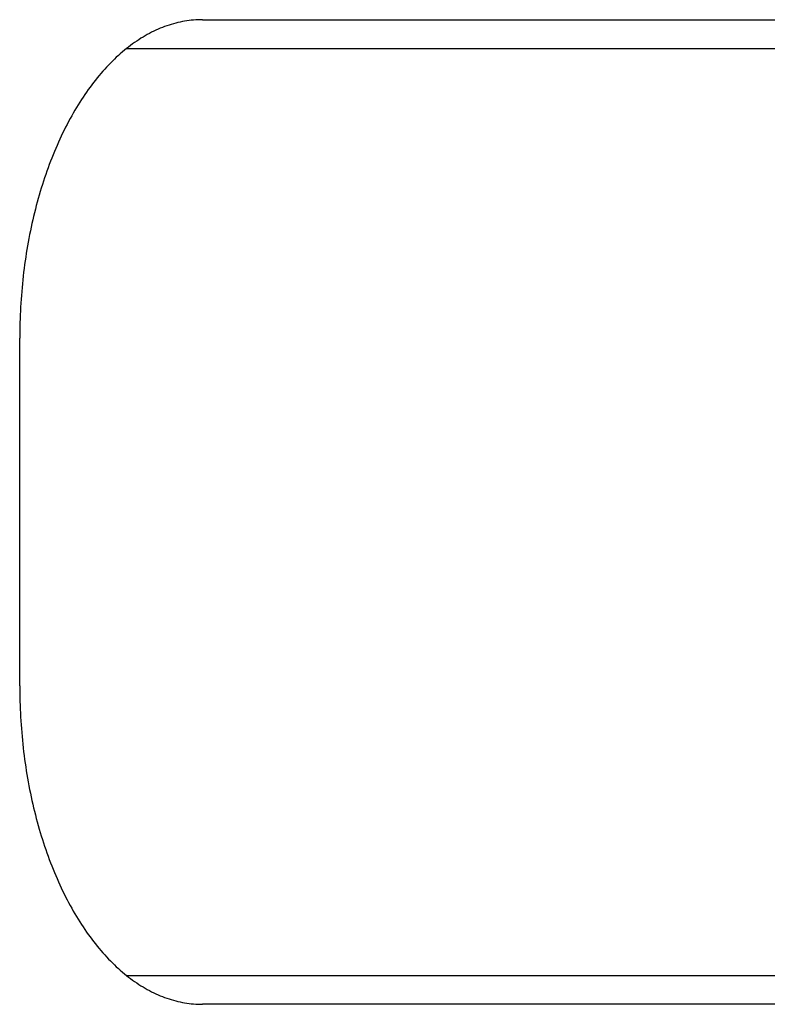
# Model space of a CAD drawing. Extents: x 637 to 3230, y 885 to 2745.
# Tile 146 of 151: x 3205 to 3218, y 2158 to 2175. Entities that reach past the tile are written whole.
import ezdxf

# ---------------------------------------------------------------- set-up
doc = ezdxf.new("R2010")
doc.units = 0
doc.layers.add('KF_GRAVIS_15_REAR', color=7, linetype='CONTINUOUS')

# ---------------------------------------------------------------- blocks, each defined once
blk = doc.blocks.new('KF_GRAVIS_15_REAR')
at = {"layer": 'KF_GRAVIS_15_REAR'}
for p, q in [((186.35658, -78.5), (191.63861, -78.5)), ((191.63861, -78.5), (201.69748, -78.5)), ((198.64993, -79), (185.04235, -79)), ((183.20191, -90), (183.20191, -84)), ((185.04235, -95), (198.64993, -95)), ((191.63861, -95.5), (186.35658, -95.5)), ((201.69748, -95.5), (191.63861, -95.5))]:
    blk.add_line(p, q, dxfattribs=at)
for points in [[(186.357, -78.5, 0), (186.318, -78.5004, 0), (186.279, -78.5017, 0), (186.24, -78.5037, 0), (186.202, -78.5066, 0), (186.163, -78.5104, 0), (186.125, -78.5149, 0), (186.086, -78.5203, 0), (186.047, -78.5265, 0), (186.009, -78.5335, 0), (185.97, -78.5414, 0), (185.932, -78.55, 0), (185.894, -78.5595, 0), (185.855, -78.5698, 0), (185.817, -78.581, 0), (185.779, -78.5929, 0), (185.741, -78.6057, 0), (185.703, -78.6193, 0), (185.665, -78.6336, 0), (185.628, -78.6488, 0), (185.59, -78.6648, 0), (185.553, -78.6816, 0), (185.515, -78.6992, 0), (185.478, -78.7176, 0), (185.441, -78.7368, 0), (185.404, -78.7568, 0), (185.367, -78.7776, 0), (185.33, -78.7992, 0), (185.294, -78.8215, 0), (185.257, -78.8446, 0), (185.221, -78.8685, 0), (185.185, -78.8932, 0), (185.149, -78.9187, 0), (185.114, -78.9449, 0), (185.078, -78.9718, 0), (185.043, -78.9996, 0), (185.008, -79.0281, 0), (184.973, -79.0573, 0), (184.938, -79.0873, 0), (184.904, -79.118, 0), (184.869, -79.1494, 0), (184.835, -79.1816, 0), (184.802, -79.2145, 0), (184.768, -79.2481, 0), (184.735, -79.2825, 0), (184.702, -79.3175, 0), (184.669, -79.3533, 0), (184.636, -79.3898, 0), (184.604, -79.4269, 0), (184.572, -79.4648, 0), (184.54, -79.5033, 0), (184.509, -79.5425, 0), (184.477, -79.5824, 0), (184.446, -79.6229, 0), (184.416, -79.6641, 0), (184.385, -79.7059, 0), (184.355, -79.7484, 0), (184.326, -79.7916, 0), (184.296, -79.8354, 0), (184.267, -79.8797, 0), (184.238, -79.9248, 0), (184.21, -79.9704, 0), (184.181, -80.0166, 0), (184.153, -80.0635, 0), (184.126, -80.1109, 0), (184.099, -80.1589, 0), (184.072, -80.2075, 0), (184.045, -80.2567, 0), (184.019, -80.3064, 0), (183.993, -80.3567, 0), (183.968, -80.4075, 0), (183.943, -80.4589, 0), (183.918, -80.5108, 0), (183.894, -80.5633, 0), (183.87, -80.6162, 0), (183.846, -80.6697, 0), (183.823, -80.7237, 0), (183.8, -80.7781, 0), (183.777, -80.8331, 0), (183.755, -80.8885, 0), (183.734, -80.9444, 0), (183.712, -81.0007, 0), (183.691, -81.0575, 0), (183.671, -81.1148, 0), (183.651, -81.1724, 0), (183.631, -81.2305, 0), (183.612, -81.2891, 0), (183.593, -81.348, 0), (183.574, -81.4073, 0), (183.556, -81.467, 0), (183.539, -81.5271, 0), (183.522, -81.5876, 0), (183.505, -81.6484, 0), (183.488, -81.7096, 0), (183.473, -81.7712, 0), (183.457, -81.833, 0), (183.442, -81.8952, 0), (183.427, -81.9578, 0), (183.413, -82.0206, 0), (183.4, -82.0837, 0), (183.386, -82.1471, 0), (183.373, -82.2108, 0), (183.361, -82.2748, 0), (183.349, -82.339, 0), (183.338, -82.4034, 0), (183.327, -82.4681, 0), (183.316, -82.5331, 0), (183.306, -82.5982, 0), (183.296, -82.6636, 0), (183.287, -82.7292, 0), (183.279, -82.7949, 0), (183.27, -82.8609, 0), (183.263, -82.927, 0), (183.255, -82.9933, 0), (183.248, -83.0597, 0), (183.242, -83.1263, 0), (183.236, -83.193, 0), (183.231, -83.2598, 0), (183.226, -83.3267, 0), (183.221, -83.3938, 0), (183.217, -83.4609, 0), (183.214, -83.5281, 0), (183.21, -83.5954, 0), (183.208, -83.6627, 0), (183.206, -83.7301, 0), (183.204, -83.7976, 0), (183.203, -83.865, 0), (183.202, -83.9325, 0), (183.202, -84, 0)], [(183.202, -90, 0), (183.202, -90.0675, 0), (183.203, -90.135, 0), (183.204, -90.2024, 0), (183.206, -90.2699, 0), (183.208, -90.3373, 0), (183.21, -90.4046, 0), (183.214, -90.4719, 0), (183.217, -90.5391, 0), (183.221, -90.6062, 0), (183.226, -90.6733, 0), (183.231, -90.7402, 0), (183.236, -90.807, 0), (183.242, -90.8737, 0), (183.248, -90.9403, 0), (183.255, -91.0067, 0), (183.263, -91.073, 0), (183.27, -91.1391, 0), (183.279, -91.2051, 0), (183.287, -91.2708, 0), (183.296, -91.3364, 0), (183.306, -91.4018, 0), (183.316, -91.4669, 0), (183.327, -91.5319, 0), (183.338, -91.5966, 0), (183.349, -91.661, 0), (183.361, -91.7252, 0), (183.373, -91.7892, 0), (183.386, -91.8529, 0), (183.4, -91.9163, 0), (183.413, -91.9794, 0), (183.427, -92.0422, 0), (183.442, -92.1048, 0), (183.457, -92.167, 0), (183.473, -92.2288, 0), (183.488, -92.2904, 0), (183.505, -92.3516, 0), (183.522, -92.4124, 0), (183.539, -92.4729, 0), (183.556, -92.533, 0), (183.574, -92.5927, 0), (183.593, -92.652, 0), (183.612, -92.7109, 0), (183.631, -92.7695, 0), (183.651, -92.8276, 0), (183.671, -92.8852, 0), (183.691, -92.9425, 0), (183.712, -92.9993, 0), (183.734, -93.0556, 0), (183.755, -93.1115, 0), (183.777, -93.1669, 0), (183.8, -93.2219, 0), (183.823, -93.2763, 0), (183.846, -93.3303, 0), (183.87, -93.3838, 0), (183.894, -93.4367, 0), (183.918, -93.4892, 0), (183.943, -93.5411, 0), (183.968, -93.5925, 0), (183.993, -93.6433, 0), (184.019, -93.6936, 0), (184.045, -93.7433, 0), (184.072, -93.7925, 0), (184.099, -93.8411, 0), (184.126, -93.8891, 0), (184.153, -93.9365, 0), (184.181, -93.9834, 0), (184.21, -94.0296, 0), (184.238, -94.0752, 0), (184.267, -94.1203, 0), (184.296, -94.1646, 0), (184.326, -94.2084, 0), (184.355, -94.2516, 0), (184.385, -94.2941, 0), (184.416, -94.3359, 0), (184.446, -94.3771, 0), (184.477, -94.4176, 0), (184.509, -94.4575, 0), (184.54, -94.4967, 0), (184.572, -94.5352, 0), (184.604, -94.5731, 0), (184.636, -94.6102, 0), (184.669, -94.6467, 0), (184.702, -94.6825, 0), (184.735, -94.7175, 0), (184.768, -94.7519, 0), (184.802, -94.7855, 0), (184.835, -94.8184, 0), (184.869, -94.8506, 0), (184.904, -94.882, 0), (184.938, -94.9127, 0), (184.973, -94.9427, 0), (185.008, -94.9719, 0), (185.043, -95.0004, 0), (185.078, -95.0282, 0), (185.114, -95.0551, 0), (185.149, -95.0813, 0), (185.185, -95.1068, 0), (185.221, -95.1315, 0), (185.257, -95.1554, 0), (185.294, -95.1785, 0), (185.33, -95.2008, 0), (185.367, -95.2224, 0), (185.404, -95.2432, 0), (185.441, -95.2632, 0), (185.478, -95.2824, 0), (185.515, -95.3008, 0), (185.553, -95.3184, 0), (185.59, -95.3352, 0), (185.628, -95.3512, 0), (185.665, -95.3664, 0), (185.703, -95.3807, 0), (185.741, -95.3943, 0), (185.779, -95.4071, 0), (185.817, -95.419, 0), (185.855, -95.4302, 0), (185.894, -95.4405, 0), (185.932, -95.45, 0), (185.97, -95.4586, 0), (186.009, -95.4665, 0), (186.047, -95.4735, 0), (186.086, -95.4797, 0), (186.125, -95.4851, 0), (186.163, -95.4896, 0), (186.202, -95.4934, 0), (186.24, -95.4963, 0), (186.279, -95.4983, 0), (186.318, -95.4996, 0), (186.357, -95.5, 0)]]:
    blk.add_polyline3d(points, dxfattribs=at)

msp = doc.modelspace()

# ---------------------------------------------------------------- block references
at = {"layer": 'KF_GRAVIS_15_REAR'}
msp.add_blockref('KF_GRAVIS_15_REAR', (3021.439, 2253.101), dxfattribs=at)

doc.saveas('drawing.dxf')
